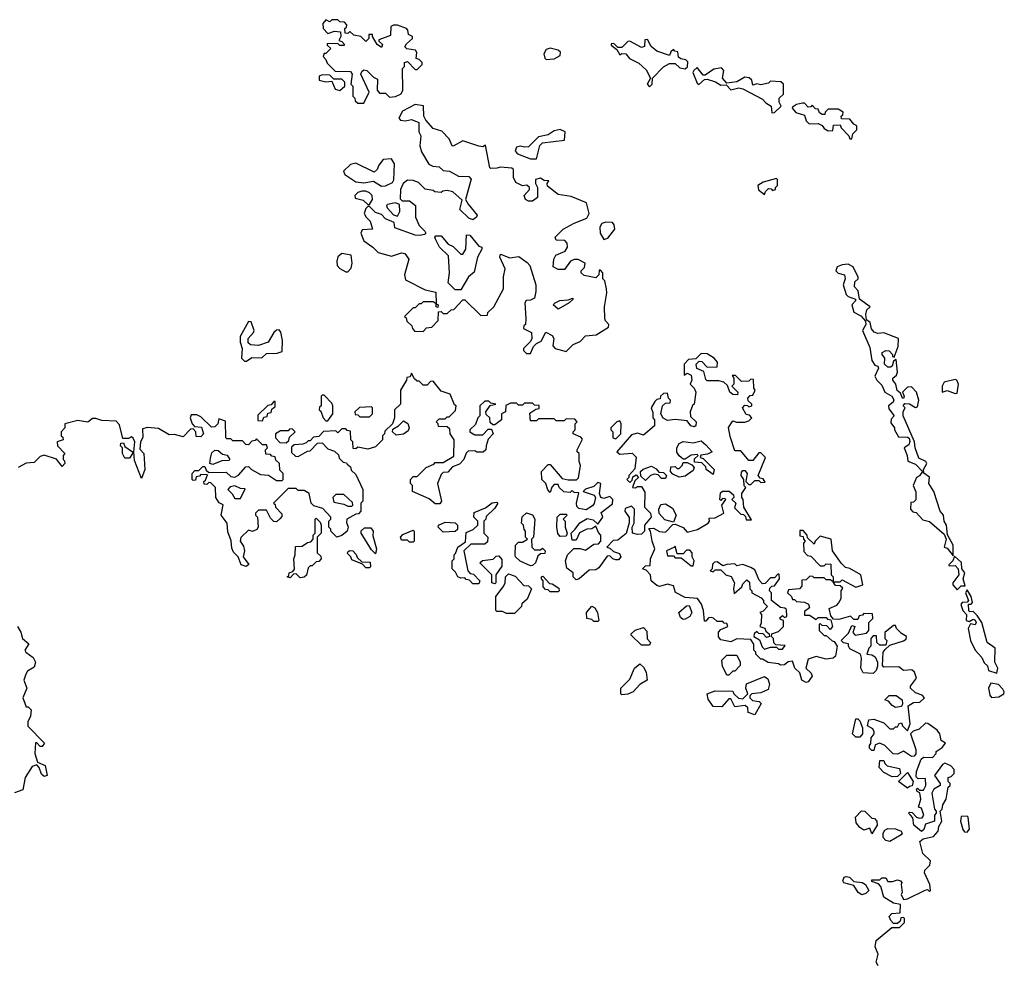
# Model space of a CAD drawing. Extents: x 2640764 to 2777785, y 718840 to 815082.
# Tile 22 of 148: x 2670902 to 2675862, y 756354 to 761110. Entities that reach past the tile are written whole.
import ezdxf

# ---------------------------------------------------------------- set-up
doc = ezdxf.new("R2010")
doc.units = 0

msp = doc.modelspace()

# ---------------------------------------------------------------- linework, layer by layer
at = {"layer": '0CON10XD'}
for points in [[(2672635, 760690), (2672662.5, 760745), (2672620, 760835), (2672625, 760850), (2672635, 760857.5), (2672650, 760855), (2672685, 760820), (2672705, 760810), (2672702.5, 760755), (2672715, 760740), (2672745, 760740), (2672765, 760720), (2672795, 760722.5), (2672823, 760737), (2672832.5, 760755), (2672830, 760865), (2672840, 760875), (2672840, 760895), (2672855, 760900), (2672895, 760860), (2672905, 760860), (2672930, 760885), (2672930, 760895), (2672915, 760910), (2672900, 760915), (2672902.5, 760945), (2672896.4, 760956.4), (2672853, 760963), (2672843, 760973), (2672850.7, 760989.3), (2672880, 761015), (2672880, 761025), (2672860, 761035), (2672857, 761057), (2672850, 761065), (2672805, 761082.5), (2672785, 761082.5), (2672772.5, 761075), (2672769.3, 761030.7), (2672711.7, 761008.3), (2672711.7, 761001.7), (2672730, 760985), (2672725, 760970), (2672702.5, 760985), (2672680, 761025), (2672680, 761035), (2672660, 761035), (2672660, 761015), (2672645, 761000), (2672620, 761025), (2672585, 761032.5), (2672565, 761050), (2672555, 761040), (2672541.7, 761041.7), (2672540, 761065), (2672548.3, 761071.7), (2672550, 761085), (2672538.3, 761098.3), (2672515, 761100), (2672505, 761110), (2672475, 761110), (2672465, 761100), (2672445, 761110), (2672428.3, 761091.7), (2672430, 761065), (2672455, 761040), (2672488.3, 761051.7), (2672518.3, 761048.3), (2672520, 761025), (2672510, 761005), (2672525, 761000), (2672537.5, 760985), (2672535, 760980), (2672515, 760980), (2672505, 760990), (2672451.7, 760988.3), (2672451.7, 760981.7), (2672470, 760965), (2672445, 760940), (2672435, 760940), (2672430, 760925), (2672445, 760910), (2672451.7, 760891.7), (2672491.7, 760851.7), (2672569.3, 760849.3), (2672577.5, 760835), (2672570, 760785), (2672580, 760775), (2672580, 760725), (2672590, 760715), (2672591.7, 760701.7), (2672605, 760690), (2672635, 760690)], [(2674075, 760772.5), (2674087.5, 760785), (2674090, 760815), (2674145, 760872.5), (2674175, 760890), (2674205, 760890), (2674227.5, 760867.5), (2674255, 760862.5), (2674267, 760873), (2674268.3, 760898.3), (2674258.3, 760908.3), (2674233, 760913), (2674221.7, 760921.7), (2674218.3, 760948.3), (2674201.7, 760951.7), (2674195, 760960), (2674181.7, 760948.3), (2674175, 760930), (2674112.3, 760952.3), (2674082.5, 760975), (2674065, 761010), (2674051.7, 761008.3), (2674050, 760975), (2674035, 760970), (2673975, 761002.5), (2673965, 761000), (2673935, 760970), (2673915, 760970), (2673895, 760990), (2673881.7, 760988.3), (2673881.7, 760981.7), (2673910, 760960), (2673925, 760932.5), (2673935, 760940), (2673955, 760937.5), (2673974.2, 760914.2), (2674020.7, 760890.7), (2674058.3, 760858.3), (2674080, 760815), (2674062.5, 760785), (2674075, 760772.5)], [(2673555, 760910), (2673595, 760912.5), (2673625, 760930), (2673626.4, 760946.4), (2673615, 760956.7), (2673575, 760966.7), (2673555, 760960), (2673541.7, 760938.3), (2673547, 760917), (2673555, 760910)], [(2672515, 760753.3), (2672540, 760775), (2672540, 760795), (2672525, 760810), (2672485, 760810), (2672465, 760830), (2672425, 760832.5), (2672410, 760825), (2672410, 760805), (2672445, 760797.5), (2672475, 760800), (2672490.7, 760760.7), (2672515, 760753.3)], [(2674691.7, 760641.7), (2674705, 760642.5), (2674737.5, 760675), (2674727.5, 760695), (2674727.5, 760715), (2674750, 760735), (2674750, 760785), (2674737, 760797), (2674685, 760800), (2674675, 760790), (2674635, 760782.5), (2674615, 760787.5), (2674595, 760780), (2674590, 760805), (2674577, 760817), (2674555, 760820), (2674515, 760797.5), (2674465, 760790), (2674442.5, 760815), (2674450, 760855), (2674437, 760867), (2674398.3, 760861.7), (2674355, 760830), (2674345, 760830), (2674315, 760870), (2674297.5, 760855), (2674293.3, 760845), (2674315, 760790), (2674323, 760783), (2674351.7, 760808.3), (2674365, 760810), (2674407.7, 760797.7), (2674435, 760781.2), (2674461.7, 760781.7), (2674485, 760757.5), (2674525, 760766.7), (2674545, 760761.2), (2674645, 760710), (2674661.2, 760691.2), (2674687.5, 760675), (2674691.7, 760641.7)], [(2673475, 759430), (2673490, 759465), (2673505, 759480), (2673529.3, 759490.7), (2673553, 759537), (2673585, 759520), (2673592.5, 759505), (2673588.3, 759468.3), (2673600, 759455), (2673655, 759440), (2673690, 759475), (2673725, 759490), (2673751.7, 759518.3), (2673807, 759523), (2673868.3, 759561.7), (2673870, 759575), (2673853, 759593), (2673850, 759605), (2673847.5, 759665), (2673860, 759735), (2673857.5, 759755), (2673850, 759795), (2673840, 759805), (2673840, 759835), (2673828.3, 759848.3), (2673821.7, 759848.3), (2673820, 759825), (2673805, 759810), (2673745, 759822.5), (2673730, 759835), (2673730, 759845), (2673747, 759863), (2673750, 759885), (2673715, 759902.5), (2673695, 759902.5), (2673676.4, 759893.6), (2673647, 759853), (2673615, 759852.5), (2673590, 759865), (2673592.5, 759905), (2673602.5, 759925), (2673650, 759945), (2673662.5, 759965), (2673660, 759985), (2673648.3, 759998.3), (2673605, 760000), (2673600, 760015), (2673640, 760055), (2673695, 760086.2), (2673759.7, 760110.3), (2673771.2, 760135), (2673758.3, 760188.3), (2673680.5, 760220.5), (2673615, 760230), (2673561.7, 760271.7), (2673560, 760285), (2673568.3, 760298.3), (2673545, 760300), (2673525, 760312.5), (2673500, 760305), (2673500, 760285), (2673510, 760265), (2673510, 760215), (2673485, 760196.7), (2673465, 760196.7), (2673450, 760205), (2673443.8, 760225), (2673470, 760255), (2673470, 760265), (2673457, 760277), (2673435, 760273.3), (2673400.7, 760290.7), (2673390, 760315), (2673390, 760355), (2673381.7, 760361.7), (2673325, 760367.5), (2673305, 760362.5), (2673275, 760360), (2673270, 760365), (2673248.3, 760478.3), (2673235, 760470), (2673215, 760473.3), (2673135, 760500), (2673085, 760472.5), (2673080, 760475), (2673065, 760510), (2673028.3, 760548.3), (2672985, 760562.5), (2672947.5, 760605), (2672937.5, 760625), (2672937, 760677), (2672895, 760683.3), (2672830.7, 760649.3), (2672812.5, 760615), (2672820, 760605), (2672845, 760600), (2672875, 760606.7), (2672912.5, 760592.5), (2672913.3, 760545), (2672922.5, 760525), (2672917.5, 760475), (2672926.7, 760445), (2672963.3, 760383.3), (2672983, 760373), (2673015, 760370), (2673035, 760350), (2673067, 760347), (2673113, 760323), (2673165, 760320), (2673176.4, 760306.4), (2673147.5, 760205), (2673160.7, 760180.7), (2673206.4, 760126.4), (2673202.5, 760115), (2673185, 760102.5), (2673165, 760110), (2673120, 760155), (2673131.7, 760201.7), (2673083.6, 760243.6), (2673055, 760250), (2673033, 760247), (2673025, 760240), (2672993, 760243), (2672985, 760250), (2672945, 760257.5), (2672910.5, 760290.5), (2672885, 760300), (2672855, 760302.5), (2672834.1, 760285.9), (2672820, 760255), (2672818.3, 760208.3), (2672828.3, 760198.3), (2672865, 760198.8), (2672896.7, 760175), (2672896.2, 760115), (2672914.2, 760074.2), (2672942.5, 760045), (2672947.5, 760035), (2672940.7, 760029.3), (2672917.1, 760022.9), (2672895, 760025.7), (2672791.7, 760061.7), (2672788.3, 760088.3), (2672745, 760107.5), (2672725, 760130), (2672695, 760140), (2672665, 760170), (2672655, 760170), (2672645, 760160), (2672637.5, 760135), (2672647.5, 760115), (2672667.5, 760095), (2672680, 760055), (2672627.5, 760052.5), (2672620, 760035), (2672635.8, 759995.8), (2672681.2, 759965), (2672707.5, 759937.5), (2672775, 759920), (2672825, 759936), (2672842.5, 759932.5), (2672862.5, 759905), (2672840, 759825), (2672845, 759800), (2672945, 759750), (2672998.3, 759738.3), (2673000, 759680), (2673010, 759675), (2673008.3, 759661.7), (2673000, 759665), (2673000, 759680), (2672985, 759690), (2672935, 759690), (2672925, 759680), (2672915, 759680), (2672895, 759660), (2672885, 759660), (2672840, 759615), (2672848.3, 759608.3), (2672851.7, 759591.7), (2672878.3, 759568.3), (2672880, 759555), (2672891.7, 759541.7), (2672935, 759540), (2672951.7, 759558.3), (2672978.3, 759561.7), (2673010, 759595), (2673011.7, 759638.3), (2673025, 759640), (2673035, 759630), (2673055, 759630), (2673075, 759650), (2673088.3, 759651.7), (2673135, 759700), (2673145, 759700), (2673225, 759620), (2673258.3, 759621.7), (2673260, 759635), (2673290, 759665), (2673340, 759755), (2673340, 759815), (2673347.5, 759855), (2673320, 759915), (2673325, 759930), (2673371.7, 759911.7), (2673417, 759917), (2673458.3, 759888.3), (2673471.7, 759871.7), (2673502.5, 759775), (2673501.7, 759741.7), (2673495, 759707.5), (2673475, 759697.5), (2673453, 759697), (2673447.5, 759685), (2673452.5, 759605), (2673450, 759575), (2673441.7, 759568.3), (2673440, 759555), (2673480, 759535), (2673482.5, 759505), (2673475, 759490), (2673440, 759455), (2673440, 759445), (2673455, 759430), (2673475, 759430)], [(2675095, 760510), (2675100, 760535), (2675120, 760555), (2675120, 760575), (2675103.6, 760583.6), (2675085, 760610), (2675041.7, 760611.7), (2675040, 760625), (2675048.3, 760631.7), (2675050, 760645), (2675025, 760660), (2674975, 760660), (2674960, 760645), (2674957.5, 760632.5), (2674945, 760632.5), (2674931.7, 760641.7), (2674925, 760660), (2674911.7, 760661.7), (2674895, 760680), (2674888.3, 760671.7), (2674875, 760670), (2674855, 760690), (2674845, 760690), (2674815, 760682.5), (2674795, 760670), (2674793.3, 760665), (2674812.7, 760642.7), (2674855, 760630), (2674865, 760600), (2674880, 760585), (2674925, 760587.5), (2674945, 760577.5), (2674955, 760562.5), (2674975, 760550), (2674998.3, 760551.7), (2675001.7, 760578.3), (2675035, 760580), (2675040, 760565), (2675080, 760525), (2675085, 760510), (2675095, 760510)], [(2673505, 760410), (2673523, 760477), (2673535, 760490), (2673647, 760503), (2673650, 760545), (2673625, 760557.5), (2673595, 760550), (2673565, 760530), (2673515, 760520), (2673465, 760470), (2673445, 760467.5), (2673425, 760473.3), (2673405, 760467.5), (2673398.3, 760448.3), (2673410, 760435), (2673475, 760410), (2673505, 760410)], [(2672725, 760272.5), (2672745, 760273.3), (2672780, 760290), (2672786.4, 760303.6), (2672790, 760385), (2672775, 760410), (2672733.6, 760406.4), (2672711.7, 760378.3), (2672702.5, 760355), (2672687, 760343), (2672595, 760387.5), (2672569.3, 760380.7), (2672533, 760347), (2672540.7, 760330.7), (2672595, 760293.3), (2672635, 760288.8), (2672685, 760296.7), (2672725, 760272.5)], [(2674655, 760230), (2674660, 760245), (2674675, 760260), (2674688.3, 760258.3), (2674695, 760250), (2674710, 760255), (2674710, 760265), (2674720, 760275), (2674720, 760305), (2674715, 760310), (2674648.3, 760291.7), (2674620, 760275), (2674623.6, 760253.6), (2674655, 760230)], [(2672665, 760180), (2672680, 760205), (2672677.5, 760225), (2672665, 760237.5), (2672645, 760247.5), (2672625, 760247.5), (2672605, 760240), (2672590, 760225), (2672591.7, 760211.7), (2672631.7, 760201.7), (2672655, 760180), (2672665, 760180)], [(2672805, 760120), (2672817.5, 760145), (2672815, 760180), (2672795, 760187.5), (2672755, 760180), (2672750, 760175), (2672753.3, 760163.3), (2672785, 760127.5), (2672805, 760120)], [(2673845, 760003.3), (2673865, 760010), (2673900, 760055), (2673897, 760077), (2673888.8, 760088.8), (2673855, 760091.2), (2673835, 760083.3), (2673824.1, 760065.9), (2673825.9, 760035.9), (2673845, 760003.3)], [(2673125, 759750), (2673095, 759750), (2673060, 759785), (2673067.5, 759835), (2673061.7, 759921.7), (2673017.5, 759965), (2672996.7, 760005), (2672993.3, 760015), (2672998.3, 760021.7), (2673025, 760021.2), (2673060, 759980), (2673085, 759967.5), (2673125, 759930), (2673135, 759930), (2673150, 759955), (2673153, 760027), (2673170, 760025), (2673215, 759970), (2673230, 759965), (2673230, 759955), (2673207.5, 759915), (2673190.7, 759839.3), (2673163.3, 759815), (2673125, 759750)], [(2672555, 759840), (2672571.7, 759858.3), (2672576.7, 759885), (2672572.5, 759925), (2672525, 759932.5), (2672504.1, 759915.9), (2672498.8, 759895), (2672502, 759872), (2672515, 759857.5), (2672545, 759840), (2672555, 759840)], [(2675605, 758410), (2675604, 758465), (2675576.8, 758516.8), (2675571.9, 758565), (2675559.4, 758585), (2675555.7, 758615), (2675538.6, 758635), (2675508, 758735), (2675482.5, 758775), (2675486.2, 758806.2), (2675457.5, 758827.5), (2675456.2, 758845), (2675472.5, 758875), (2675467.5, 758885), (2675432.1, 758902.1), (2675413.8, 758955), (2675410, 758985), (2675352.5, 759115), (2675353.2, 759136.8), (2675362.5, 759155), (2675353.3, 759165), (2675362, 759178), (2675385, 759175.8), (2675415, 759156.7), (2675425, 759160), (2675432.5, 759195), (2675420.8, 759235), (2675395, 759261.2), (2675375, 759260), (2675350, 759235), (2675358, 759215), (2675355, 759202.5), (2675350, 759205), (2675340, 759230), (2675323.1, 759243.1), (2675316.7, 759275), (2675301.2, 759295), (2675301.2, 759305), (2675319.4, 759320.6), (2675324, 759335), (2675318.3, 759398.3), (2675305, 759390), (2675296.7, 759365), (2675289.4, 759360.6), (2675275, 759360), (2675259.4, 759375), (2675260.8, 759405), (2675247.5, 759425), (2675247.5, 759435), (2675265, 759444.4), (2675282.5, 759442.5), (2675300, 759425), (2675300, 759415), (2675308.3, 759411.7), (2675327.5, 759465), (2675330, 759505), (2675255, 759533.3), (2675225, 759530), (2675206.4, 759536.4), (2675194, 759554), (2675186, 759585), (2675168.8, 759598.8), (2675164.2, 759625), (2675170.3, 759649.7), (2675187.5, 759665), (2675133.6, 759703.6), (2675126, 759745), (2675106.9, 759765), (2675109.5, 759790.5), (2675126.7, 759805), (2675126.4, 759813.6), (2675101.2, 759865), (2675075, 759878.8), (2675046.1, 759876.1), (2675020, 759865), (2675013.3, 759845), (2675025, 759833.3), (2675056.7, 759825), (2675060, 759805), (2675050, 759775), (2675066.4, 759726.4), (2675076.2, 759716.2), (2675112.5, 759702.5), (2675113.3, 759695), (2675093.8, 759675), (2675105, 759636.7), (2675139.3, 759619.3), (2675162.9, 759592.9), (2675164.4, 759575), (2675148.5, 759545), (2675185, 759460), (2675194.4, 759394.4), (2675210.8, 759370.8), (2675225.7, 759365.7), (2675228.8, 759355), (2675210, 759315), (2675220, 759295), (2675245, 759270), (2675260, 759235), (2675295, 759214), (2675305.7, 759195.7), (2675302, 759185), (2675279.2, 759165), (2675281.4, 759151.4), (2675307.5, 759115), (2675291.9, 759098.1), (2675290.6, 759080.6), (2675310, 759055), (2675310, 759045), (2675330, 759010), (2675375, 759008), (2675382.5, 759002.5), (2675386.4, 758986.4), (2675381.2, 758968.8), (2675357.5, 758955), (2675373.3, 758915), (2675376.4, 758886.4), (2675415, 758872), (2675450, 758835), (2675435, 758813.3), (2675420, 758805), (2675403.3, 758765), (2675417, 758733), (2675417, 758693), (2675405, 758680), (2675391.7, 758678.3), (2675390, 758645), (2675401.7, 758631.7), (2675418.3, 758628.3), (2675451.7, 758591.7), (2675485, 758583.8), (2675560, 758520), (2675569.2, 758495), (2675560, 758455), (2675575, 758450), (2675605, 758410)], [(2673615, 759652.5), (2673590, 759675), (2673600, 759685), (2673623, 759697), (2673665, 759700), (2673688.3, 759708.3), (2673688.3, 759701.7), (2673670, 759685), (2673615, 759652.5)], [(2672045, 759390), (2672070.7, 759409.3), (2672121.7, 759408.3), (2672145, 759430), (2672198.3, 759431.7), (2672225, 759440), (2672226.7, 759495), (2672217.5, 759537.5), (2672208.3, 759548.3), (2672195, 759547.5), (2672182.5, 759535), (2672153.6, 759486.4), (2672105, 759470), (2672065, 759472.5), (2672053, 759483), (2672052.5, 759505), (2672080, 759535), (2672082.5, 759545), (2672068.3, 759588.3), (2672055, 759590), (2672013.3, 759515), (2672013, 759487), (2672022.5, 759455), (2672020, 759405), (2672035, 759390), (2672045, 759390)], [(2674875, 757776.7), (2674863.6, 757773.6), (2674842.5, 757785), (2674831.7, 757821.7), (2674807.5, 757845), (2674795, 757880), (2674773, 757877), (2674755, 757862.5), (2674735, 757860), (2674725, 757867.5), (2674673, 757873), (2674645, 757890), (2674635, 757890), (2674610, 757915), (2674610, 757925), (2674600, 757935), (2674600, 757965), (2674585, 757990), (2674515, 757992.5), (2674485, 757977.5), (2674435, 757987.5), (2674423, 758003), (2674423, 758027), (2674435, 758040), (2674470, 758055), (2674465, 758070), (2674451.7, 758071.7), (2674445, 758080), (2674415, 758080), (2674397, 758097), (2674385, 758100), (2674371.7, 758098.3), (2674358.3, 758081.7), (2674351.7, 758081.7), (2674347.5, 758135), (2674337, 758167), (2674316.4, 758196.4), (2674255, 758200), (2674206.7, 758226.7), (2674195, 758260), (2674165, 758267.5), (2674125, 758256.7), (2674111.2, 758261.2), (2674082.5, 758285), (2674080, 758315), (2674058.3, 758338.3), (2674040, 758345), (2674055, 758360), (2674078.3, 758361.7), (2674080, 758395), (2674102.5, 758445), (2674087.5, 758485), (2674080, 758535), (2674071.7, 758548.3), (2674095, 758550), (2674125, 758532.5), (2674155, 758530), (2674191.7, 758568.3), (2674205, 758570), (2674245, 758552.5), (2674265, 758530), (2674317, 758543), (2674370, 758575), (2674377.5, 758585), (2674375, 758600), (2674405, 758602.5), (2674450, 758625), (2674440, 758665), (2674460, 758695), (2674455, 758700), (2674441.7, 758698.3), (2674435, 758690), (2674430, 758695), (2674433, 758727), (2674443, 758737), (2674477, 758737), (2674498.3, 758718.3), (2674500, 758705), (2674490, 758695), (2674510, 758675), (2674502.5, 758652.5), (2674535, 758620), (2674548.3, 758618.3), (2674558.3, 758608.3), (2674561.7, 758591.7), (2674588.3, 758591.7), (2674550, 758655), (2674547.5, 758695), (2674540, 758705), (2674540, 758725), (2674560, 758755), (2674552.5, 758762.5), (2674550, 758795), (2674537.5, 758815), (2674538.3, 758831.7), (2674545, 758840), (2674555, 758840), (2674567.5, 758825), (2674560, 758785), (2674575, 758770), (2674585, 758770), (2674605, 758790), (2674625, 758790), (2674635, 758780), (2674658.3, 758781.7), (2674648.3, 758798.3), (2674631.7, 758801.7), (2674622.5, 758815), (2674660, 758905), (2674635, 758930), (2674625, 758930), (2674595, 758890), (2674575, 758890), (2674535, 758940), (2674505, 758940), (2674480.7, 759010.7), (2674472.5, 759057.5), (2674495, 759090), (2674513.3, 759083.3), (2674555, 759083.3), (2674575, 759090), (2674590, 759105), (2674578.3, 759118.3), (2674561.7, 759121.7), (2674543.3, 759155), (2674555, 759170), (2674568.3, 759168.3), (2674575, 759160), (2674590, 759165), (2674590, 759175), (2674571.7, 759191.7), (2674570, 759205), (2674581.7, 759218.3), (2674595, 759220), (2674607.5, 759245), (2674600, 759255), (2674598.3, 759298.3), (2674585, 759300), (2674575, 759290), (2674538.3, 759288.3), (2674508.3, 759318.3), (2674491.7, 759318.3), (2674500, 759305), (2674500, 759275), (2674490, 759265), (2674520, 759235), (2674518.3, 759221.7), (2674495, 759222.5), (2674480, 759235), (2674468.3, 759268.3), (2674450, 759285), (2674425, 759292.5), (2674365, 759292.5), (2674358.3, 759298.3), (2674348.3, 759338.3), (2674313, 759353), (2674310, 759375), (2674325, 759390), (2674338.3, 759388.3), (2674365, 759360), (2674415, 759362.5), (2674417.5, 759385), (2674400, 759405), (2674365, 759427.5), (2674335, 759430), (2674308.3, 759401.7), (2674271.7, 759398.3), (2674250, 759375), (2674250, 759320), (2674265, 759330), (2674285, 759320), (2674287.5, 759295), (2674280, 759275), (2674300, 759255), (2674307.5, 759235), (2674300, 759175), (2674291.7, 759168.3), (2674280, 759135), (2674281.7, 759111.7), (2674310, 759085), (2674307.5, 759065), (2674299.3, 759060.7), (2674282.5, 759065), (2674265, 759090), (2674205, 759097.5), (2674165, 759092.5), (2674143.3, 759103.3), (2674132.5, 759125), (2674140, 759165), (2674155, 759180), (2674178.3, 759181.7), (2674180, 759195), (2674170, 759205), (2674165, 759230), (2674145, 759227.5), (2674130, 759215), (2674128.3, 759201.7), (2674111.7, 759198.3), (2674101.7, 759188.3), (2674082.5, 759155), (2674091.7, 759131.7), (2674092.5, 759105), (2674100, 759095), (2674100, 759065), (2674045, 759017.5), (2674015, 759027.5), (2673985, 759020), (2673910, 758935), (2673925, 758922.5), (2673987, 758927), (2674007, 758907), (2674001.7, 758848.3), (2673970, 758815), (2673970, 758805), (2673960, 758795), (2673975, 758780), (2673988.3, 758791.7), (2673991.7, 758808.3), (2674008.3, 758818.3), (2674020, 758805), (2674001.7, 758788.3), (2673990, 758755), (2674005, 758752.5), (2674015, 758760), (2674035, 758760), (2674051.7, 758731.7), (2674050, 758655), (2674080, 758625), (2674082.5, 758605), (2674050, 758565), (2674050, 758535), (2674035, 758520), (2674015, 758517.5), (2673990, 758525), (2673987.5, 758555), (2673997.5, 758575), (2674000, 758645), (2673985, 758660), (2673951.7, 758648.3), (2673950, 758635), (2673973, 758603), (2673973, 758577), (2673957, 758523), (2673915, 758490), (2673891.7, 758488.3), (2673860, 758455), (2673875, 758450), (2673893, 758433), (2673923, 758423), (2673930, 758405), (2673918.8, 758391.2), (2673905, 758390), (2673890, 758395), (2673875, 758410), (2673861.7, 758408.3), (2673819.3, 758350.7), (2673805, 758340), (2673771.7, 758338.3), (2673720, 758295), (2673705, 758290), (2673690, 758305), (2673690, 758325), (2673658.3, 758348.3), (2673652.5, 758385), (2673662.5, 758415), (2673693, 758447), (2673725, 758447.5), (2673751.7, 758438.3), (2673795, 758470), (2673818.3, 758471.7), (2673830, 758485), (2673830, 758515), (2673817.5, 758527.5), (2673805, 758560), (2673785, 758546.7), (2673760, 758545), (2673723, 758527), (2673705, 758490), (2673685, 758490), (2673680, 758525), (2673700, 758545), (2673723.6, 758576.4), (2673760.7, 758599.3), (2673791.2, 758591.2), (2673815, 758570), (2673840, 758605), (2673831.7, 758628.3), (2673888.3, 758671.7), (2673890, 758695), (2673875, 758710), (2673845, 758700), (2673830, 758705), (2673822.5, 758725), (2673830, 758775), (2673815, 758780), (2673795, 758760), (2673753, 758747), (2673740, 758735), (2673796.7, 758716.7), (2673802.5, 758705), (2673796.2, 758673.8), (2673788, 758662), (2673755, 758642.5), (2673718.3, 758648.3), (2673708.3, 758658.3), (2673706.7, 758675), (2673718.3, 758728.3), (2673695, 758730), (2673685, 758740), (2673675, 758730), (2673643, 758733), (2673620, 758755), (2673615, 758770), (2673595, 758770), (2673583, 758757), (2673575, 758730), (2673563, 758743), (2673552.5, 758775), (2673532.5, 758795), (2673530, 758835), (2673565, 758870), (2673575, 758870), (2673635, 758800), (2673665, 758792.5), (2673707.5, 758792.5), (2673717.5, 758802.5), (2673727.5, 758865), (2673720, 758885), (2673720, 758925), (2673710, 758935), (2673710, 758945), (2673737.5, 758997.5), (2673728.3, 759008.3), (2673690, 759025), (2673690, 759035), (2673700, 759045), (2673700, 759075), (2673710, 759085), (2673698.3, 759098.3), (2673655, 759100), (2673645, 759090), (2673605, 759090), (2673595, 759100), (2673515, 759100), (2673505, 759090), (2673475, 759090), (2673471.7, 759128.3), (2673501.7, 759148.3), (2673518.3, 759151.7), (2673518.3, 759168.3), (2673495, 759170), (2673485, 759180), (2673445, 759180), (2673435, 759170), (2673415, 759170), (2673405, 759180), (2673375, 759180), (2673351.7, 759168.3), (2673350, 759135), (2673330, 759125), (2673330, 759095), (2673295, 759070), (2673285, 759070), (2673271.7, 759081.7), (2673270, 759105), (2673251.7, 759121.7), (2673250, 759135), (2673271.7, 759168.3), (2673300, 759175), (2673275, 759180), (2673265, 759190), (2673245, 759190), (2673220, 759165), (2673220, 759115), (2673210, 759105), (2673198.3, 759071.7), (2673170, 759045), (2673170, 759035), (2673195, 759020), (2673235, 759020), (2673261.7, 759048.3), (2673278.3, 759048.3), (2673287.5, 759025), (2673261.7, 758998.3), (2673252.5, 758965), (2673250, 758945), (2673237, 758933), (2673205, 758932.5), (2673195, 758940), (2673161.7, 758938.3), (2673151.7, 758928.3), (2673140, 758895), (2673118.3, 758871.7), (2673081.7, 758858.3), (2673058.3, 758831.7), (2673035, 758830), (2673025, 758820), (2673006.7, 758775), (2673027.5, 758685), (2673018.3, 758671.7), (2672995, 758672.5), (2672965, 758697.5), (2672880, 758735), (2672880, 758765), (2672870, 758775), (2672870, 758795), (2672885, 758810), (2672905, 758810), (2672950, 758855), (2672988.3, 758871.7), (2672995, 758880), (2673035, 758880), (2673088.3, 758911.7), (2673090, 758995), (2673070, 759025), (2673068.3, 759048.3), (2673055, 759060), (2673011.7, 759061.7), (2673010, 759075), (2673000, 759085), (2673015, 759100), (2673045, 759100), (2673055, 759110), (2673065, 759110), (2673098.3, 759141.7), (2673100, 759165), (2673091.7, 759171.7), (2673070, 759225), (2673025, 759240), (2672985, 759290), (2672971.7, 759288.3), (2672955, 759270), (2672935, 759270), (2672915, 759290), (2672905, 759290), (2672891.7, 759301.7), (2672875, 759330), (2672868.3, 759311.7), (2672851.7, 759308.3), (2672850, 759295), (2672820, 759245), (2672820, 759175), (2672790, 759145), (2672790, 759105), (2672780, 759075), (2672741.7, 759038.3), (2672740, 759025), (2672730, 759015), (2672730, 758995), (2672695, 758960), (2672655, 758947.5), (2672605, 758957.5), (2672595, 758950), (2672581.7, 758951.7), (2672580, 758985), (2672570, 758995), (2672568.3, 759038.3), (2672551.7, 759041.7), (2672545, 759050), (2672525, 759050), (2672505, 759030), (2672495, 759040), (2672433, 759037), (2672408.3, 759011.7), (2672381.7, 759008.3), (2672365, 758990), (2672355, 758990), (2672345, 758980), (2672327.5, 758972.5), (2672285, 758970), (2672271.7, 758958.3), (2672271.7, 758931.7), (2672291.7, 758911.7), (2672305, 758910), (2672351.7, 758938.3), (2672365, 758940), (2672401.7, 758978.3), (2672425, 758980), (2672455, 758950), (2672488.3, 758938.3), (2672508.3, 758918.3), (2672511.7, 758901.7), (2672531.7, 758881.7), (2672548.3, 758878.3), (2672551.7, 758871.7)], [(2675615, 759227.5), (2675625, 759230), (2675631.2, 759275), (2675622.5, 759295), (2675615, 759298.8), (2675558.8, 759285), (2675550, 759265), (2675550, 759235), (2675575, 759243.8), (2675615, 759227.5)], [(2672455, 759090), (2672480, 759125), (2672480, 759165), (2672475, 759180), (2672435, 759220), (2672425, 759220), (2672420, 759215), (2672420, 759165), (2672411.7, 759158.3), (2672410, 759145), (2672418.3, 759138.3), (2672430, 759105), (2672445, 759090), (2672455, 759090)], [(2672125, 759090), (2672131.7, 759108.3), (2672148.3, 759111.7), (2672151.7, 759128.3), (2672168.3, 759131.7), (2672171.7, 759148.3), (2672188.3, 759161.7), (2672188.3, 759188.3), (2672181.7, 759188.3), (2672168.3, 759171.7), (2672151.7, 759168.3), (2672101.7, 759118.3), (2672101.7, 759091.7), (2672125, 759090)], [(2672665, 759110), (2672680, 759125), (2672680, 759155), (2672675, 759160), (2672613, 759157), (2672590, 759135), (2672591.7, 759121.7), (2672605, 759120), (2672615, 759110), (2672665, 759110)], [(2672551.7, 758871.7), (2672568.3, 758858.3), (2672571.7, 758841.7), (2672595, 758820), (2672630, 758745), (2672630, 758685), (2672620, 758675), (2672620, 758635), (2672608.3, 758621.7), (2672595, 758620), (2672550, 758595), (2672548.3, 758578.3), (2672557.5, 758555), (2672552.5, 758535), (2672525, 758512.5), (2672500, 758505), (2672470, 758535), (2672470, 758545), (2672460, 758555), (2672460, 758585), (2672470, 758595), (2672470, 758605), (2672428.3, 758648.3), (2672383, 758663), (2672370, 758675), (2672360, 758725), (2672335, 758740), (2672305, 758740), (2672295, 758750), (2672255, 758750), (2672180, 758675), (2672188.3, 758668.3), (2672190, 758655), (2672221.7, 758621.7), (2672221.7, 758608.3), (2672213, 758597), (2672195, 758582.5), (2672183, 758583), (2672165, 758600), (2672145, 758640), (2672105, 758640), (2672090, 758625), (2672090, 758615), (2672100, 758605), (2672102.5, 758555), (2672097, 758543), (2672075, 758533.3), (2672055, 758540), (2672016.4, 758503.6), (2672013.3, 758485), (2672028.8, 758458.8), (2672033.8, 758435), (2672027.5, 758405), (2672056.4, 758366.4), (2672043, 758357), (2672017.5, 758365), (2672002.5, 758405), (2671979.3, 758429.3), (2671970, 758450), (2671966.7, 758486.7), (2671950.7, 758530.7), (2671947.5, 758575), (2671917.5, 758615), (2671927, 758667), (2671906.7, 758676.7), (2671890, 758705), (2671887.5, 758755), (2671865, 758777.5), (2671855, 758780), (2671845, 758770), (2671831.7, 758771.7), (2671830, 758785), (2671838.3, 758791.7), (2671848.3, 758818.3), (2671815, 758820), (2671808.3, 758811.7), (2671791.7, 758808.3), (2671788.3, 758791.7), (2671775, 758790), (2671770, 758795), (2671770, 758825), (2671785, 758840), (2671805, 758840), (2671825, 758860), (2671835, 758860), (2671841.7, 758841.7), (2671855, 758830), (2671941.7, 758831.7), (2671965, 758810), (2671985, 758807.5), (2672005, 758817.5), (2672041.7, 758858.3), (2672055, 758860), (2672070, 758845), (2672115, 758820), (2672155, 758817.5), (2672195, 758790), (2672225, 758790), (2672230, 758795), (2672230, 758825), (2672211.7, 758841.7), (2672210, 758875), (2672191.7, 758891.7), (2672188.3, 758908.3), (2672171.7, 758911.7), (2672165, 758920), (2672141.7, 758921.7), (2672140, 758945), (2672150, 758955), (2672145, 758970), (2672125, 758970), (2672095, 759000), (2672088.3, 758991.7), (2672071.7, 758988.3), (2672055, 758970), (2672041.7, 758971.7), (2672025, 758990), (2671975, 758990), (2671965, 759000), (2671945, 759000), (2671940, 759005), (2671938.3, 759088.3), (2671905, 759100), (2671900, 759075), (2671885, 759060), (2671868.3, 759058.3), (2671815, 759110), (2671795, 759120), (2671765, 759120), (2671760, 759105), (2671770, 759075), (2671781.7, 759061.7), (2671818.3, 759058.3), (2671827.5, 759025), (2671815, 759010), (2671791.7, 759011.7), (2671790, 759035), (2671775, 759050), (2671761.7, 759048.3), (2671725, 759010), (2671681.7, 759021.7), (2671655, 759020), (2671601.7, 759051.7), (2671545, 759056.2), (2671520.7, 759049.3), (2671523, 759007), (2671510, 758985), (2671507, 758947), (2671526.7, 758925), (2671532.5, 758845), (2671515, 758800), (2671480.7, 758890.7), (2671477.5, 758935), (2671482.5, 758985), (2671473, 759003), (2671465, 759010), (2671449.3, 759000.7), (2671421.7, 759001.7), (2671405, 759070), (2671388.3, 759088.3), (2671315, 759092.5), (2671285, 759102.5), (2671268.3, 759101.7), (2671245, 759083.8), (2671195, 759092.5), (2671130, 759075), (2671130, 759055), (2671110, 759035), (2671110, 759015), (2671118.3, 759008.3), (2671120, 758995), (2671090, 758985), (2671092.5, 758965), (2671130, 758925), (2671120, 758915), (2671120, 758895), (2671128.3, 758888.3), (2671130, 758875), (2671115, 758860), (2671087, 758897), (2671025, 758917.5), (2671005, 758910), (2670975, 758880), (2670935, 758877.5), (2670894, 758856)], [(2672798.3, 759018.3), (2672780, 759035), (2672781.7, 759048.3), (2672810, 759065), (2672835, 759090), (2672856.7, 759076.7), (2672863.3, 759055), (2672859.3, 759040.7), (2672835, 759023.3), (2672798.3, 759018.3)], [(2673905, 759000), (2673930, 759025), (2673932.5, 759075), (2673925, 759090), (2673910, 759085), (2673880, 759055), (2673880, 759045), (2673890, 759035), (2673890, 759005), (2673905, 759000)], [(2672245, 758980), (2672258.3, 758991.7), (2672261.7, 759008.3), (2672290, 759035), (2672275, 759050), (2672261.7, 759048.3), (2672255, 759040), (2672215, 759040), (2672190, 759025), (2672190, 759005), (2672211.7, 758981.7), (2672245, 758980)], [(2671431.7, 758901.7), (2671420, 758925), (2671420, 758955), (2671410, 758965), (2671411.7, 758978.3), (2671425, 758980), (2671431.7, 758961.7), (2671470, 758935), (2671470, 758925), (2671455, 758902.5), (2671431.7, 758901.7)], [(2671875, 758870), (2671860, 758875), (2671863, 758903), (2671870, 758930), (2671885, 758942.5), (2671901.7, 758941.7), (2671923, 758923), (2671947, 758917), (2671960, 758895), (2671955, 758890), (2671920.7, 758889.3), (2671875, 758870)], [(2674395, 758820), (2674360, 758845), (2674358.3, 758858.3), (2674338.3, 758878.3), (2674301.7, 758881.7), (2674301.7, 758898.3), (2674320, 758915), (2674315, 758920), (2674285, 758916.7), (2674255, 758897.5), (2674245, 758897.5), (2674223.6, 758913.6), (2674213, 758933), (2674212.5, 758955), (2674224, 758976), (2674245, 758986.2), (2674295, 758980), (2674335, 758990), (2674359.3, 758969.3), (2674390, 758935), (2674367, 758923), (2674333, 758917), (2674330, 758905), (2674345, 758900), (2674400, 758845), (2674395, 758820)], [(2674055, 758790), (2674031.7, 758811.7), (2674030, 758835), (2674043, 758847), (2674085, 758862.5), (2674109.3, 758849.3), (2674121.7, 758831.7), (2674145, 758830), (2674160, 758815), (2674155, 758800), (2674135, 758800), (2674118.3, 758818.3), (2674098.3, 758821.7), (2674080, 758815), (2674055, 758790)], [(2674225, 758807.5), (2674191.7, 758821.7), (2674180, 758835), (2674181.7, 758858.3), (2674205, 758860), (2674215, 758850), (2674225, 758850), (2674240, 758865), (2674245, 758880), (2674265, 758880), (2674288.3, 758868.3), (2674300, 758855), (2674295, 758840), (2674255, 758812.5), (2674225, 758807.5)], [(2672015, 758700), (2672038.3, 758748.3), (2672015, 758750), (2671985, 758762.5), (2671961.7, 758758.3), (2671950, 758745), (2671973, 758723), (2671985, 758700), (2672015, 758700)], [(2672575, 758660), (2672580, 758665), (2672578.3, 758678.3), (2672535, 758720), (2672495, 758720), (2672480, 758705), (2672485, 758680), (2672535, 758670), (2672555, 758660), (2672575, 758660)], [(2673215, 758270), (2673185, 758270), (2673168.3, 758288.3), (2673151.7, 758291.7), (2673145, 758300), (2673125, 758297.5), (2673110, 758305), (2673098.3, 758328.3), (2673080, 758345), (2673080, 758385), (2673090, 758395), (2673090, 758415), (2673098.3, 758421.7), (2673110, 758455), (2673148.3, 758481.7), (2673151.7, 758528.3), (2673187, 758543), (2673210, 758565), (2673210, 758585), (2673190, 758605), (2673191.7, 758628.3), (2673248.3, 758651.7), (2673283, 758677), (2673305, 758680), (2673310, 758675), (2673295, 758650), (2673251.7, 758608.3), (2673250, 758595), (2673240, 758585), (2673240, 758525), (2673260, 758505), (2673258.3, 758481.7), (2673245, 758470), (2673175, 758470), (2673140, 758435), (2673160, 758335), (2673171.7, 758321.7), (2673188.3, 758318.3), (2673220, 758285), (2673215, 758270)], [(2674195, 758580), (2674151.7, 758591.7), (2674123.8, 758623.8), (2674122.5, 758645), (2674131.7, 758668.3), (2674155, 758672.5), (2674190.7, 758650.7), (2674210, 758615), (2674195, 758580)], [(2672315, 758300), (2672295, 758320), (2672281.7, 758318.3), (2672265, 758300), (2672250, 758305), (2672258.3, 758311.7), (2672260, 758325), (2672278.3, 758331.7), (2672287, 758343), (2672282.5, 758395), (2672290, 758415), (2672291.7, 758458.3), (2672325, 758460), (2672351.7, 758478.3), (2672368.3, 758481.7), (2672380, 758495), (2672380, 758515), (2672390, 758525), (2672390, 758595), (2672395, 758600), (2672415, 758580), (2672420, 758565), (2672420, 758525), (2672400, 758505), (2672400, 758425), (2672418.3, 758408.3), (2672420, 758395), (2672408.3, 758381.7), (2672395, 758380), (2672375, 758360), (2672365, 758360), (2672355, 758350), (2672347, 758313), (2672335, 758302.5), (2672315, 758300)], [(2673475, 758360), (2673423, 758383), (2673400, 758405), (2673397.5, 758415), (2673400, 758465), (2673415, 758480), (2673435, 758480), (2673460, 758495), (2673450, 758505), (2673450, 758535), (2673443, 758543), (2673440, 758565), (2673430, 758575), (2673433, 758607), (2673455, 758626.7), (2673485, 758617.5), (2673497.5, 758595), (2673490, 758505), (2673480, 758495), (2673482.5, 758455), (2673495, 758440), (2673525, 758440), (2673535, 758450), (2673550, 758435), (2673548.3, 758421.7), (2673525, 758420), (2673511.7, 758408.3), (2673500, 758375), (2673485, 758362.5), (2673475, 758360)], [(2673625, 758507.5), (2673613, 758523), (2673607.5, 758555), (2673610, 758605), (2673625, 758620), (2673655, 758620), (2673660, 758615), (2673640, 758595), (2673650, 758585), (2673650, 758555), (2673660, 758525), (2673655, 758510), (2673625, 758507.5)], [(2672695, 758420), (2672675, 758440), (2672622.5, 758525), (2672623, 758537), (2672638.3, 758551.7), (2672671.7, 758551.7), (2672682.5, 758535), (2672680.7, 758510.7), (2672700, 758445), (2672695, 758420)], [(2673035, 758530), (2673010, 758555), (2673012.5, 758565), (2673045, 758580), (2673095, 758576.7), (2673107.5, 758565), (2673107, 758543), (2673095, 758532.5), (2673035, 758530)], [(2672885, 758480), (2672865, 758480), (2672855, 758490), (2672825, 758490), (2672820, 758505), (2672831.7, 758518.3), (2672885, 758540), (2672890, 758535), (2672890, 758485), (2672885, 758480)], [(2675115, 758252.5), (2675150, 758265), (2675140, 758315), (2675085, 758347.5), (2675061.7, 758351.7), (2675041.7, 758371.7), (2674997.5, 758435), (2674990, 758495), (2674935, 758510), (2674910, 758485), (2674905, 758470), (2674871.7, 758501.7), (2674870, 758515), (2674848.3, 758538.3), (2674831.7, 758538.3), (2674831.7, 758511.7), (2674848.3, 758508.3), (2674850, 758495), (2674860, 758485), (2674850, 758475), (2674851.7, 758431.7), (2674871.7, 758411.7), (2674888.3, 758408.3), (2674935, 758360), (2674955, 758360), (2674965, 758370), (2674988.3, 758368.3), (2674990, 758315), (2675000, 758305), (2675000, 758280), (2675035, 758280), (2675045, 758290), (2675115, 758252.5)], [(2674295, 758360), (2674300, 758385), (2674290, 758405), (2674290, 758425), (2674278.3, 758438.3), (2674261.7, 758438.3), (2674245, 758420), (2674215, 758420), (2674205, 758460), (2674198.3, 758451.7), (2674160, 758435), (2674165, 758410), (2674195, 758410), (2674205, 758400), (2674235, 758400), (2674285, 758360), (2674295, 758360)], [(2672665, 758350), (2672645, 758350), (2672628.3, 758368.3), (2672575, 758390), (2672570, 758405), (2672553, 758423), (2672555, 758430), (2672565, 758437.5), (2672580, 758435), (2672597, 758417), (2672601.7, 758401.7), (2672625, 758380), (2672668.3, 758378.3), (2672670, 758355), (2672665, 758350)], [(2673295, 758270), (2673280, 758275), (2673280, 758315), (2673220, 758375), (2673233, 758387), (2673287, 758393), (2673301.7, 758408.3), (2673315, 758410), (2673331.7, 758391.7), (2673331.7, 758358.3), (2673300, 758315), (2673300, 758275), (2673295, 758270)], [(2675625, 758240), (2675645, 758260), (2675665, 758260), (2675655.7, 758295), (2675663.3, 758325), (2675648.8, 758345), (2675646.6, 758376.6), (2675611.7, 758408.3), (2675603.3, 758385), (2675582.5, 758365), (2675585, 758360), (2675615, 758362), (2675630, 758345), (2675633.8, 758315), (2675603.3, 758275), (2675603.9, 758263.9), (2675625, 758240)], [(2674745, 757940), (2674758.3, 757958.3), (2674711.7, 757961.7), (2674701.7, 757971.7), (2674700, 757995), (2674690, 758005), (2674691.7, 758018.3), (2674725, 758030), (2674750, 758055), (2674750, 758085), (2674735, 758090), (2674731.7, 758098.3), (2674745, 758110), (2674755, 758100), (2674767.5, 758105), (2674765, 758140), (2674757.5, 758147.5), (2674735, 758150), (2674690, 758185), (2674690, 758225), (2674680, 758235), (2674681.7, 758248.3), (2674691.7, 758258.3), (2674705, 758260), (2674730, 758295), (2674728.3, 758318.3), (2674721.7, 758318.3), (2674705, 758300), (2674685, 758300), (2674658.3, 758271.7), (2674645, 758270), (2674627.5, 758287.5), (2674605, 758340), (2674585, 758352.5), (2674545, 758367.5), (2674515, 758360), (2674505, 758370), (2674465, 758367.5), (2674445, 758360), (2674415, 758380), (2674401.7, 758378.3), (2674391.7, 758368.3), (2674390, 758345), (2674380, 758335), (2674395, 758330), (2674405, 758340), (2674435, 758340), (2674460, 758315), (2674486.7, 758306.7), (2674503.8, 758275), (2674497.5, 758245), (2674501.7, 758221.7), (2674540, 758255), (2674545, 758270), (2674565, 758290), (2674578.3, 758278.3), (2674580, 758245), (2674590, 758235), (2674590, 758225), (2674638.3, 758198.3), (2674650, 758185), (2674650, 758175), (2674670, 758155), (2674648.3, 758131.7), (2674630, 758125), (2674640, 758115), (2674637.5, 758072.5), (2674630, 758055), (2674656.4, 758046.4), (2674661.7, 758031.7), (2674678.3, 758018.3), (2674680, 758005), (2674665, 758000), (2674648.3, 758018.3), (2674625, 758020), (2674615, 758030), (2674601.7, 758018.3), (2674600, 758005), (2674628.3, 757988.3), (2674641.7, 757951.7), (2674655, 757940), (2674685, 757950), (2674715, 757950), (2674725, 757940), (2674745, 757940)], [(2673395, 758120), (2673355, 758120), (2673335, 758130), (2673305, 758130), (2673300, 758135), (2673300, 758205), (2673337.5, 758255), (2673347, 758273), (2673350, 758305), (2673365, 758320), (2673398.3, 758308.3), (2673441.7, 758261.7), (2673465, 758260), (2673480, 758245), (2673458.3, 758191.7), (2673431.7, 758168.3), (2673430, 758155), (2673395, 758120)], [(2673615, 758230), (2673575, 758230), (2673565, 758240), (2673551.7, 758241.7), (2673540, 758255), (2673540, 758285), (2673530, 758295), (2673530, 758305), (2673538.3, 758308.3), (2673571.7, 758271.7), (2673585, 758270), (2673618.3, 758248.3), (2673620, 758235), (2673615, 758230)], [(2675226.7, 756346.7), (2675217.5, 756365), (2675227.5, 756405), (2675211.7, 756441.7), (2675216.2, 756473.8), (2675295, 756540), (2675335, 756540), (2675360, 756565), (2675360, 756585), (2675355, 756590), (2675341.7, 756588.3), (2675338.3, 756571.7), (2675325, 756560), (2675305, 756560), (2675290, 756575), (2675282.5, 756595), (2675295, 756610), (2675337.5, 756612.5), (2675340, 756655), (2675305, 756662.5), (2675255, 756692.5), (2675240, 756745), (2675228.3, 756758.3), (2675195, 756770), (2675195, 756780), (2675235, 756780), (2675245, 756790), (2675265, 756790), (2675275, 756770), (2675299.3, 756770.7), (2675325, 756780), (2675340, 756775), (2675346.7, 756765), (2675342.5, 756755), (2675347.5, 756715), (2675342.5, 756705), (2675355, 756680), (2675375, 756683.3), (2675463, 756727), (2675475, 756730), (2675485, 756720), (2675490, 756725), (2675487.5, 756755), (2675460, 756815), (2675461.7, 756828.3), (2675487, 756853), (2675490, 756875), (2675452.5, 756912.5), (2675437, 756973), (2675453.6, 756986.4), (2675505, 756997.5), (2675530, 757025), (2675533, 757047), (2675547.5, 757075), (2675540, 757125), (2675550, 757135), (2675553, 757157), (2675570, 757185), (2675580, 757245), (2675590, 757255), (2675590, 757265), (2675580, 757275), (2675580, 757295), (2675595, 757300), (2675610, 757315), (2675610, 757335), (2675593, 757353), (2675563.6, 757366.4), (2675550.7, 757359.3), (2675510, 757305), (2675540, 757265), (2675540, 757255), (2675507.5, 757235), (2675497.5, 757215), (2675510, 757135), (2675520, 757125), (2675520, 757115), (2675510, 757105), (2675510, 757075), (2675465, 757060), (2675457, 757033), (2675445, 757022.5), (2675407.5, 757055), (2675401.7, 757091.7), (2675390, 757105), (2675380, 757115), (2675385, 757120), (2675398.3, 757118.3), (2675420, 757095), (2675435, 757090), (2675448.3, 757091.7), (2675457.5, 757105), (2675445, 757140), (2675430, 757145), (2675442.5, 757185), (2675437.5, 757217.5), (2675423.6, 757223.6), (2675420, 757235), (2675425, 757240), (2675435, 757230), (2675455, 757230), (2675466.7, 757255), (2675465, 757290), (2675428.3, 757288.3), (2675418.3, 757298.3), (2675420, 757325), (2675443, 757387), (2675455, 757397.5), (2675500, 757395), (2675520, 757415), (2675520, 757425), (2675550, 757445), (2675567, 757467), (2675545, 757480), (2675537.5, 757515), (2675525, 757532.5), (2675477, 757567), (2675465, 757567.5), (2675433, 757537), (2675403, 757527), (2675390, 757515), (2675417.5, 757435), (2675417, 757413), (2675408.3, 757401.7), (2675395, 757400), (2675355, 757426.7), (2675325, 757412.5), (2675303, 757413), (2675260, 757455), (2675235, 757466.7), (2675211.7, 757458.3), (2675205, 757430), (2675195, 757430), (2675183, 757443), (2675182.5, 757455), (2675190, 757465), (2675192.5, 757495), (2675207.5, 757515), (2675207.5, 757525), (2675199.3, 757539.3), (2675172.5, 757555), (2675180, 757585), (2675205, 757587.5), (2675255, 757570), (2675285, 757540), (2675305, 757540), (2675315, 757550), (2675325, 757550), (2675333.6, 757566.4), (2675345, 757570), (2675350, 757555), (2675375, 757530), (2675387.5, 757565), (2675377.5, 757655), (2675405, 757672.5), (2675437, 757673), (2675460, 757695), (2675448.3, 757708.3), (2675415, 757720), (2675390, 757745), (2675390, 757755), (2675420, 757795), (2675410, 757825), (2675396.4, 757836.4), (2675355, 757832.5), (2675331.7, 757851.7), (2675255, 757850), (2675248.3, 757858.3), (2675252.5, 757925), (2675261.7, 757938.3), (2675285, 757960), (2675355, 757982.5), (2675368.3, 757991.7), (2675370, 758005), (2675345, 758020), (2675320, 758045), (2675315, 758060), (2675305, 758060), (2675260, 758025), (2675260, 757995), (2675270, 757985), (2675265, 757960), (2675235, 757960), (2675220, 757975), (2675218.3, 758008.3), (2675201.7, 758008.3), (2675190, 757995), (2675190, 757955), (2675180, 757945), (2675170, 757915), (2675195, 757912.5), (2675211.2, 757901.2), (2675223.3, 757875), (2675223.3, 757855), (2675217, 757833), (2675202.5, 757817.5), (2675151.7, 757821.7), (2675140, 757845), (2675142.5, 757895), (2675137.5, 757915), (2675085, 757942.5), (2675077.5, 757955), (2675078.3, 757968.3), (2675053, 757973), (2675040, 757985), (2675078.3, 758021.7), (2675095, 758060), (2675110, 758055), (2675100, 758025), (2675111.7, 758011.7), (2675168.3, 758021.7), (2675180, 758035), (2675180, 758075), (2675200, 758095), (2675198.3, 758118.3), (2675155, 758120), (2675148.3, 758111.7), (2675131.7, 758108.3), (2675125, 758090), (2675105, 758090), (2675087.5, 758107.5), (2675029.3, 758090.7), (2675001.7, 758091.7), (2674988.3, 758108.3), (2674980, 758145), (2675018.3, 758161.7), (2675027, 758173), (2675040, 758195), (2675040, 758235), (2675048.3, 758248.3), (2675035, 758260), (2675011.7, 758261.7), (2675000, 758280), (2674985, 758290), (2674965, 758290), (2674955, 758300), (2674905, 758300), (2674897, 758307), (2674882.5, 758307.5), (2674865, 758290), (2674841.7, 758288.3), (2674841.7, 758258.3), (2674830, 758245), (2674775, 758240), (2674770, 758225), (2674790, 758205), (2674795, 758190), (2674805, 758190), (2674815, 758180), (2674855, 758177.5), (2674876.4, 758166.4), (2674881.7, 758148.3), (2674855, 758130), (2674855, 758112.5), (2674881.7, 758111.7), (2674915, 758090), (2674925, 758100), (2674965, 758100), (2674971.7, 758091.7), (2674988.3, 758088.3), (2674997.5, 758055), (2674985, 758040), (2674968.3, 758058.3), (2674945, 758060), (2674935, 758070), (2674930, 758065), (2674930, 758035), (2674955, 758010), (2674965, 758010), (2674995, 757982.5), (2675005, 757980), (2675020, 757955), (2675012.5, 757905), (2675000, 757895), (2674965, 757890), (2674915, 757903.3), (2674875, 757890), (2674862.5, 757845), (2674889.2, 757819.2), (2674893.8, 757805), (2674875, 757776.7)], [(2675825, 757820), (2675830, 757845), (2675815.6, 757875), (2675816.7, 757945), (2675775.8, 757975), (2675749.2, 758075), (2675725, 758110), (2675705, 758130), (2675688.3, 758128.3), (2675683.3, 758133.3), (2675682.5, 758167.5), (2675695, 758167.5), (2675702.5, 758175), (2675696.2, 758205), (2675675, 758240), (2675667.5, 758225), (2675682.5, 758185), (2675675, 758177.5), (2675650, 758175), (2675643.8, 758165), (2675653.8, 758135), (2675672.5, 758115), (2675670, 758085), (2675685, 758080), (2675705, 758092.5), (2675716.2, 758086.2), (2675720, 758075), (2675715, 758063.3), (2675692.5, 758067.5), (2675680, 758045), (2675692, 757985), (2675715, 757936.2), (2675749.3, 757899.3), (2675761.2, 757871.2), (2675777, 757857), (2675783.3, 757833.3), (2675825, 757820)], [(2673815, 758080), (2673795, 758080), (2673785, 758090), (2673760, 758095), (2673757.5, 758125), (2673785, 758157.5), (2673799.3, 758149.3), (2673812.5, 758125), (2673820, 758085), (2673815, 758080)], [(2674245, 758090), (2674230.5, 758100.5), (2674222.5, 758125), (2674261.7, 758158.3), (2674275, 758160), (2674287.5, 758125), (2674277.5, 758105), (2674255, 758092.5), (2674245, 758090)], [(2670890, 758055), (2670907, 758027), (2670916.7, 757995), (2670947, 757967), (2670927.5, 757935), (2670932.5, 757925), (2670969.4, 757899.4), (2670981.1, 757875), (2670975, 757850), (2670940.7, 757829.3), (2670932.5, 757815), (2670922.5, 757785), (2670937.5, 757745), (2670917.5, 757695), (2670935, 757650), (2670945, 757650), (2670960, 757635), (2670957, 757603), (2670942.5, 757575), (2670943, 757553), (2671027, 757467), (2671015, 757450), (2671005, 757450), (2670988.3, 757468.3), (2670981.7, 757468.3), (2670977.5, 757415), (2670991.7, 757371.7), (2671030, 757355), (2671040, 757305), (2671025, 757300), (2671011.7, 757311.7), (2671000, 757345), (2670988.3, 757358.3), (2670965, 757350), (2670930, 757295), (2670918.3, 757231.7), (2670875, 757217.5)], [(2674075, 757960), (2674035, 757960), (2673981.7, 758011.7), (2673981.7, 758018.3), (2674003, 758037), (2674045, 758050), (2674061.7, 758031.7), (2674063, 757993), (2674080, 757975), (2674075, 757960)], [(2674475, 757810), (2674465, 757810), (2674442.5, 757855), (2674440, 757885), (2674465, 757910), (2674515, 757910), (2674532.5, 757875), (2674531.7, 757858.3), (2674505, 757830), (2674495, 757830), (2674475, 757810)], [(2673935, 757710), (2673930, 757715), (2673930, 757745), (2673975, 757790), (2674000, 757845), (2674027, 757867), (2674045, 757850), (2674057.5, 757825), (2674062.5, 757785), (2674027, 757763), (2673992.5, 757725), (2673965, 757713.8), (2673935, 757710)], [(2674605, 757610), (2674571.7, 757621.7), (2674570, 757645), (2674557, 757657), (2674505, 757650), (2674485, 757690), (2674475, 757690), (2674439.5, 757650.5), (2674395, 757651.2), (2674369.7, 757689.7), (2674366.2, 757715), (2674405, 757731.2), (2674495, 757730), (2674500, 757715), (2674523.6, 757693.6), (2674545, 757690), (2674570, 757715), (2674560, 757745), (2674563.6, 757766.4), (2674655, 757802.5), (2674670.7, 757790.7), (2674680, 757765), (2674673, 757737), (2674635, 757720), (2674590, 757715), (2674580, 757705), (2674580, 757695), (2674593, 757683), (2674627, 757677), (2674637, 757667), (2674605, 757610)], [(2675797.5, 757697.5), (2675835, 757700), (2675860, 757715), (2675862.5, 757725), (2675855, 757740), (2675832.5, 757762.5), (2675795, 757770), (2675783.6, 757743.6), (2675789.3, 757709.3), (2675797.5, 757697.5)], [(2675315, 757647.5), (2675297, 757657), (2675278.3, 757678.3), (2675260, 757685), (2675283, 757707), (2675317, 757707), (2675347.5, 757685), (2675350, 757665), (2675345, 757652.5), (2675315, 757647.5)], [(2675135, 757497.5), (2675115, 757497.5), (2675097.5, 757515), (2675115, 757590), (2675125, 757590), (2675135, 757580), (2675147.5, 757545), (2675147.5, 757515), (2675135, 757497.5)], [(2675298.3, 757298.3), (2675255, 757320), (2675232.5, 757345), (2675235, 757380), (2675255, 757380), (2675260, 757365), (2675273, 757353), (2675335, 757340), (2675340, 757315), (2675325, 757300), (2675298.3, 757298.3)], [(2675375, 757240), (2675330, 757275), (2675375, 757320), (2675402.5, 757275), (2675398.3, 757251.7), (2675385, 757250), (2675375, 757240)], [(2675195, 757010), (2675185, 757040), (2675155, 757030), (2675135, 757042.5), (2675116.1, 757066.1), (2675112.5, 757095), (2675143, 757127), (2675160, 757125), (2675195, 757090), (2675208.3, 757088.3), (2675220, 757075), (2675222.5, 757055), (2675195, 757010)], [(2675675, 757020), (2675687.5, 757035), (2675680, 757095), (2675675, 757100), (2675645, 757097.5), (2675642.5, 757075), (2675653, 757033), (2675661.7, 757021.7), (2675675, 757020)], [(2675285, 756972.5), (2675265, 756977.5), (2675253, 756993), (2675252.5, 757015), (2675260.7, 757029.3), (2675275, 757037.5), (2675315, 757036.7), (2675342.5, 757025), (2675347.5, 757015), (2675342.5, 757005), (2675285, 756972.5)], [(2675145, 756704), (2675126.7, 756715), (2675105, 756750), (2675054.1, 756764.1), (2675048.8, 756775), (2675055, 756792.5), (2675065, 756796.7), (2675082.5, 756792.5), (2675105, 756770), (2675146, 756766), (2675162.5, 756755), (2675180, 756725), (2675165, 756710), (2675145, 756704)]]:
    msp.add_lwpolyline(points, dxfattribs=at)

doc.saveas('drawing.dxf')
